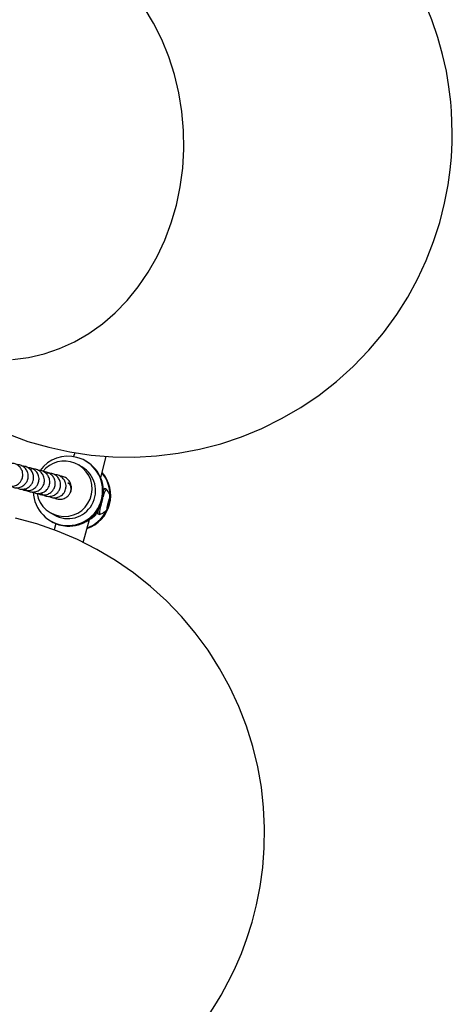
# Model space of a CAD drawing. Header units: millimetres. Extents: x 313 to 1951, y 543 to 2760.
# Tile 11 of 58: x 964 to 1058, y 727 to 940. Entities that reach past the tile are written whole.
import ezdxf

# ---------------------------------------------------------------- set-up
doc = ezdxf.new("R2010")
doc.units = ezdxf.units.MM
doc.header["$LTSCALE"] = 10
doc.linetypes.add('PHANTOM', pattern=[12.7, 6.35, -1.27, 1.27, -1.27, 1.27, -1.27])

msp = doc.modelspace()

# ---------------------------------------------------------------- linework, layer by layer
at = {"color": 7, "linetype": 'Continuous', "lineweight": 25}
for p, q in [((976.36, 846.08), (976.13, 845.24)), ((981.97, 840.75), (983.18, 845.28)), ((977.9, 843.04), (977.13, 843.49)), ((978.87, 844.22), (978.65, 844.34)), ((983.17, 838.26), (982.81, 838.35)), ((983.58, 835.22), (983.88, 836.17)), ((983.96, 836.12), (983.87, 836.14)), ((983.88, 836.17), (983.96, 836.12)), ((983.36, 834.23), (983.58, 835.22)), ((983.44, 834.19), (983.36, 834.23)), ((983.74, 835.13), (983.44, 834.19)), ((983.74, 835.13), (983.57, 835.18)), ((983.96, 836.12), (983.74, 835.13)), ((971.13, 833.1), (971.9, 832.65)), ((981.33, 832.85), (981.34, 832.85)), ((981.34, 832.85), (981.7, 832.75)), ((981.71, 832.75), (981.7, 832.75)), ((971.15, 831.35), (971.37, 831.23)), ((972.26, 830.79), (971.9, 829.44)), ((972.25, 830.75), (972.09, 830.86)), ((978.21, 826.72), (979.54, 831.69))]:
    msp.add_line(p, q, dxfattribs=at)
at = {"color": 7, "linetype": 'Continuous', "lineweight": 25, "flags": 128}
for points in [[(961.89, 850.14), (966.27, 848.55), (970.75, 847.26), (975.32, 846.27), (979.95, 845.58), (984.62, 845.2), (989.32, 845.14), (994.02, 845.39), (998.7, 845.96), (1003.33, 846.84), (1007.9, 848.04), (1012.39, 849.55), (1016.78, 851.36), (1021.04, 853.46), (1025.17, 855.86), (1029.13, 858.55), (1032.91, 861.51), (1036.5, 864.74), (1039.88, 868.23), (1043.03, 871.98), (1045.94, 875.98), (1048.3, 879.73), (1050.42, 883.62), (1052.28, 887.63), (1053.88, 891.72), (1055.2, 895.86), (1056.25, 900), (1057.01, 903.97), (1057.46, 907.25), (1057.71, 909.93), (1057.88, 913.17), (1057.91, 915.12), (1057.91, 915.12), (1057.74, 919.93), (1057.58, 921.89), (1057.19, 925.14), (1056.62, 928.51), (1055.82, 932.11), (1054.77, 935.84), (1053.47, 939.65), (1051.9, 943.49)], [(999.86, 915.74), (999.5, 919.82), (998.84, 923.85), (997.89, 927.8), (996.66, 931.65), (995.16, 935.36), (993.39, 938.92), (991.38, 942.29)], [(962.92, 866.23), (966.37, 866.67), (969.76, 867.46), (973.08, 868.59), (976.29, 870.06), (979.39, 871.85), (982.34, 873.95), (985.12, 876.34), (987.71, 879.01), (990.09, 881.93), (992.25, 885.09), (994.16, 888.47), (995.82, 892.02), (997.21, 895.74), (998.32, 899.59), (999.15, 903.55), (999.68, 907.58), (999.92, 911.65), (999.86, 915.74), (999.86, 915.74)], [(1005.24, 724.47), (1007, 727.19), (1008, 728.87), (1008, 728.87), (1010.26, 733.12), (1011.1, 734.9), (1012.38, 737.9), (1013.57, 741.11), (1014.68, 744.63), (1015.64, 748.38), (1016.42, 752.33), (1016.98, 756.44), (1017.31, 760.68), (1017.37, 765.01), (1017.16, 769.4), (1016.67, 773.82), (1015.89, 778.24), (1014.82, 782.64), (1013.45, 786.99), (1011.8, 791.26), (1009.86, 795.44), (1007.64, 799.49), (1005.16, 803.4), (1002.41, 807.14), (999.41, 810.71), (996.17, 814.07), (992.71, 817.21), (989.05, 820.12), (985.18, 822.79), (981.15, 825.19), (976.95, 827.32), (972.62, 829.17), (968.16, 830.72), (963.6, 831.97)]]:
    msp.add_lwpolyline(points, dxfattribs=at)
at = {"color": 7, "linetype": 'Continuous', "lineweight": 25}
for centre, radius, start, end in [((974.91, 837.85), 7.49, 181.7778, 75.0092), ((974.93, 837.84), 7.49, 75.1145, 143.6893), ((974.13, 838.3), 5.99, 189.5131, 68.0236), ((974.14, 838.29), 5.99, 68.1313, 141.0416), ((974.89, 837.85), 6, 240.1315, 59.8685), ((975.09, 837.73), 7.5, 266.6333, 59.8187), ((976.64, 836.84), 7.51, 288.4341, 41.5659), ((976.52, 836.93), 7.48, 356.3445, 40.1855), ((974.13, 838.3), 1.5, 335.5997, 59.8959), ((983.47, 837.71), 0.92, 135.7659, 163.1497), ((986.49, 835.94), 4.03, 145.0251, 171.2894), ((989.62, 832.57), 7.93, 162.2442, 178.7036), ((976.49, 836.93), 7.52, 289.9336, 332.5355), ((984.09, 833.05), 2.76, 167.2272, 184.2157), ((975.09, 837.68), 7.45, 240.0019, 266.6203)]:
    msp.add_arc(centre, radius, start, end, dxfattribs=at)
at = {"color": 7, "linetype": 'PHANTOM', "lineweight": 18}
msp.add_arc((976.3, 837.04), 6.36, 300.3041, 322.1148, dxfattribs=at)
at = {"color": 7, "linetype": 'Continuous', "lineweight": 25}
for points, knots in [([(961.44, 839.18), (961.65, 839.07), (962.11, 838.83), (962.96, 838.8), (963.84, 839.06), (964.5, 839.58), (964.9, 840.16), (965.13, 840.77), (965.19, 841.4), (965.06, 842.13), (964.72, 842.83), (964.09, 843.43), (963.38, 843.79), (962.9, 843.79), (962.71, 843.79)], [0, 0, 0, 0, 0.0750414, 0.1733164, 0.2721815, 0.3728626, 0.4466818, 0.5020848, 0.590675, 0.6525949, 0.7453613, 0.8418005, 0.9395312, 1, 1, 1, 1]), ([(962.61, 838.87), (962.81, 838.76), (963.28, 838.51), (964.13, 838.49), (965, 838.75), (965.67, 839.27), (966.06, 839.85), (966.29, 840.46), (966.36, 841.09), (966.23, 841.82), (965.89, 842.52), (965.26, 843.12), (964.54, 843.48), (964.06, 843.48), (963.88, 843.48)], [0, 0, 0, 0, 0.0750414, 0.1733164, 0.2721815, 0.3728626, 0.4466818, 0.5020848, 0.590675, 0.6525949, 0.7453613, 0.8418005, 0.9395312, 1, 1, 1, 1]), ([(963.78, 838.56), (963.98, 838.45), (964.44, 838.2), (965.29, 838.18), (966.17, 838.44), (966.83, 838.96), (967.23, 839.54), (967.46, 840.15), (967.52, 840.78), (967.4, 841.51), (967.06, 842.21), (966.42, 842.81), (965.71, 843.17), (965.23, 843.17), (965.04, 843.17)], [0, 0, 0, 0, 0.075041, 0.173316, 0.272182, 0.372863, 0.446682, 0.502085, 0.590675, 0.652595, 0.745361, 0.8418, 0.939531, 1, 1, 1, 1]), ([(964.94, 838.25), (965.14, 838.14), (965.61, 837.89), (966.46, 837.87), (967.33, 838.13), (968, 838.65), (968.39, 839.23), (968.63, 839.84), (968.69, 840.47), (968.56, 841.2), (968.22, 841.9), (967.59, 842.5), (966.87, 842.86), (966.39, 842.86), (966.21, 842.86)], [0, 0, 0, 0, 0.075041, 0.173316, 0.272182, 0.372863, 0.446682, 0.502085, 0.590675, 0.652595, 0.745361, 0.8418, 0.939531, 1, 1, 1, 1]), ([(965.61, 838.32), (965.71, 838.22), (966.01, 837.89), (966.72, 837.61), (967.62, 837.55), (968.5, 837.82), (969.17, 838.33), (969.56, 838.92), (969.79, 839.53), (969.85, 840.16), (969.73, 840.89), (969.39, 841.58), (968.75, 842.2), (967.94, 842.55), (967.21, 842.65), (966.82, 842.51), (966.71, 842.47)], [0, 0, 0, 0, 0.042088, 0.12735, 0.213086, 0.299337, 0.387173, 0.451574, 0.499908, 0.577195, 0.631215, 0.712146, 0.79628, 0.881542, 0.967279, 1, 1, 1, 1]), ([(967.27, 837.63), (967.47, 837.52), (967.94, 837.27), (968.79, 837.25), (969.66, 837.51), (970.33, 838.02), (970.72, 838.61), (970.96, 839.22), (971.02, 839.85), (970.89, 840.58), (970.55, 841.28), (969.92, 841.88), (969.21, 842.24), (968.73, 842.24), (968.54, 842.24)], [0, 0, 0, 0, 0.075041, 0.173316, 0.272182, 0.372863, 0.446682, 0.502085, 0.590675, 0.652595, 0.745361, 0.8418, 0.939531, 1, 1, 1, 1]), ([(968.44, 837.32), (968.64, 837.21), (969.11, 836.96), (969.96, 836.94), (970.83, 837.2), (971.5, 837.71), (971.89, 838.3), (972.12, 838.91), (972.19, 839.54), (972.06, 840.27), (971.72, 840.97), (971.09, 841.57), (970.37, 841.93), (969.89, 841.93), (969.71, 841.93)], [0, 0, 0, 0, 0.075041, 0.173316, 0.272182, 0.372863, 0.446682, 0.502085, 0.590675, 0.652595, 0.745361, 0.8418, 0.939531, 1, 1, 1, 1]), ([(969.1, 837.39), (969.2, 837.29), (969.51, 836.96), (970.22, 836.68), (971.12, 836.62), (972, 836.89), (972.66, 837.4), (973.06, 837.99), (973.29, 838.6), (973.35, 839.23), (973.22, 839.96), (972.89, 840.65), (972.25, 841.27), (971.43, 841.62), (970.7, 841.72), (970.31, 841.58), (970.21, 841.54)], [0, 0, 0, 0, 0.042088, 0.12735, 0.213086, 0.299337, 0.387173, 0.451574, 0.499908, 0.577195, 0.631215, 0.712146, 0.79628, 0.881542, 0.967279, 1, 1, 1, 1]), ([(970.77, 836.69), (970.97, 836.59), (971.44, 836.34), (972.29, 836.32), (973.16, 836.58), (973.83, 837.09), (974.22, 837.67), (974.46, 838.29), (974.52, 838.92), (974.39, 839.65), (974.05, 840.35), (973.42, 840.95), (972.7, 841.31), (972.22, 841.31), (972.04, 841.31)], [0, 0, 0, 0, 0.075041, 0.173316, 0.272182, 0.372863, 0.446682, 0.502085, 0.590675, 0.652595, 0.745361, 0.8418, 0.939531, 1, 1, 1, 1]), ([(971.94, 836.38), (972.14, 836.28), (972.6, 836.03), (973.45, 836), (974.33, 836.27), (975, 836.78), (975.39, 837.36), (975.62, 837.98), (975.68, 838.61), (975.56, 839.34), (975.22, 840.04), (974.58, 840.64), (973.87, 840.99), (973.39, 841), (973.2, 841)], [0, 0, 0, 0, 0.0750414, 0.1733164, 0.2721815, 0.3728626, 0.4466818, 0.5020848, 0.590675, 0.6525949, 0.7453613, 0.8418005, 0.9395312, 1, 1, 1, 1]), ([(984.03, 836.51), (983.99, 836.73), (983.88, 837.23), (983.57, 837.83), (983.27, 838.12), (983.17, 838.22)], [0, 0, 0, 0, 0.346589, 0.781722, 1, 1, 1, 1]), ([(983.76, 835.12), (983.74, 835.02), (983.67, 834.77), (983.55, 834.4), (983.43, 834.05), (983.34, 833.84), (983.29, 833.77), (983.27, 833.87), (983.3, 834.11), (983.37, 834.47), (983.47, 834.91), (983.6, 835.38), (983.73, 835.83), (983.85, 836.21), (983.96, 836.46), (984.02, 836.58), (984.05, 836.53), (984.04, 836.33), (983.98, 836.01), (983.88, 835.58), (983.8, 835.27), (983.76, 835.12)], [0, 0, 0, 0, 0.033603, 0.087292, 0.14098, 0.194669, 0.248358, 0.302047, 0.355735, 0.409424, 0.463113, 0.516801, 0.57049, 0.624179, 0.677868, 0.731556, 0.785245, 0.838934, 0.892623, 0.946311, 1, 1, 1, 1]), ([(981.72, 832.77), (981.92, 832.84), (982.3, 832.96), (982.82, 833.32), (983.17, 833.61), (983.31, 833.81), (983.32, 833.83)], [0, 0, 0, 0, 0.316233, 0.619365, 0.956356, 1, 1, 1, 1])]:
    msp.add_open_spline(points, degree=3, knots=knots, dxfattribs=at)

doc.saveas('drawing.dxf')
